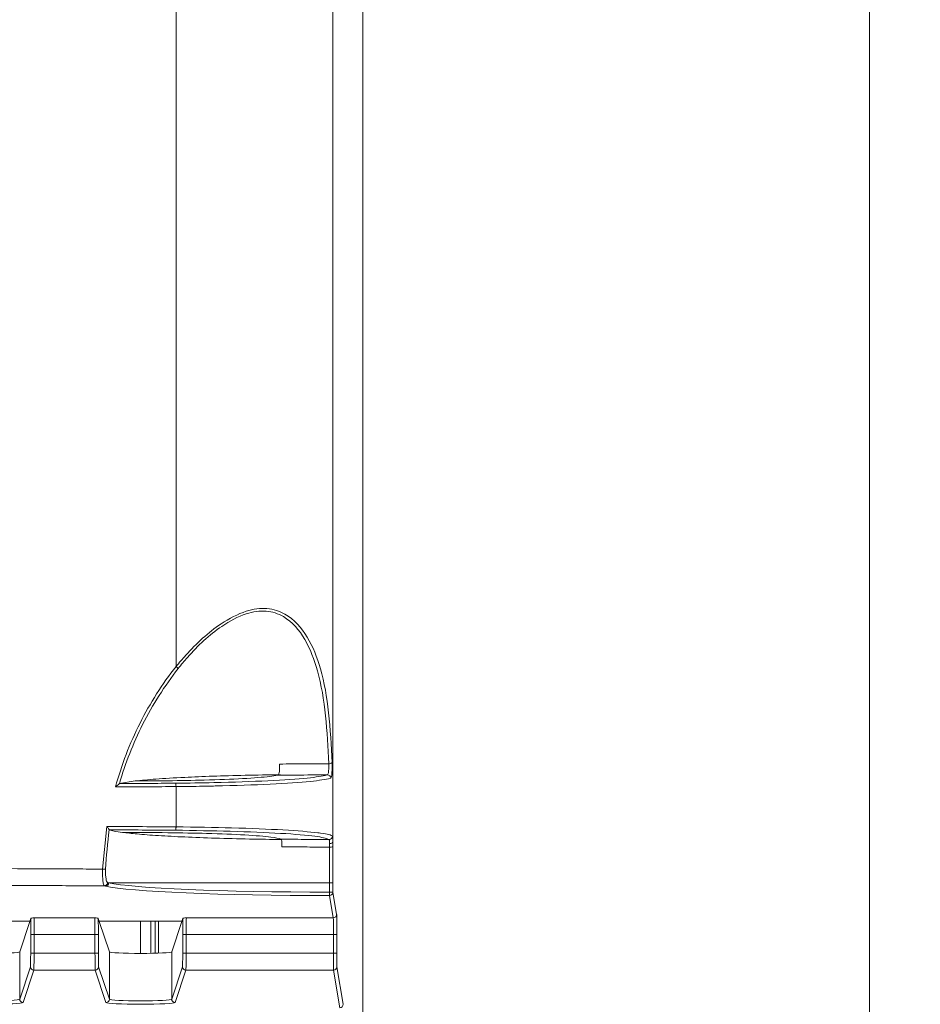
# Model space of a CAD drawing. Header units: millimetres. Extents: x 0 to 1260, y 0 to 891.
# Tile 24 of 89: x 292 to 345, y 506 to 564. Entities that reach past the tile are written whole.
import ezdxf

# ---------------------------------------------------------------- set-up
doc = ezdxf.new("R2010")
doc.units = ezdxf.units.MM
doc.header["$LTSCALE"] = 3
doc.styles.add('SLDTEXTSTYLE1', font='TXT', dxfattribs={"width": 0.75})
doc.dimstyles.new('SLDDIMSTYLE0', dxfattribs={"dimtxt": 7.5, "dimasz": 9, "dimexe": 0, "dimexo": 0.0625, "dimgap": 1.875, "dimtad": 1, "dimdec": 0, "dimrnd": 1e-09, "dimzin": 12, "dimdsep": 46, "dimtxsty": 'SLDTEXTSTYLE1', "dimblk1": 'CLOSED', "dimblk2": 'CLOSED', "dimsah": 1, "dimcen": 0.09, "dimadec": 0, "dimazin": 3, "dimtfac": 1, "dimtofl": 0, "dimtmove": 0, "dimatfit": 3, "dimldrblk": 'CLOSED', "dimfxl": 0, "dimfrac": 2, "dimtolj": 1, "dimtzin": 12, "dimarcsym": 0})

# ---------------------------------------------------------------- blocks, each defined once
blk = doc.blocks.new('_CLOSED')
at = {"color": 0, "linetype": 'ByBlock', "lineweight": -2}
for p, q in [((-1, 0.166667), (0, 0)), ((-1, 0.166667), (-1, -0.166667)), ((0, 0), (-1, -0.166667)), ((0, 0), (-1, 0))]:
    blk.add_line(p, q, dxfattribs=at)
blk = doc.blocks.new('_D')
at = {"color": 7, "linetype": 'Continuous', "lineweight": 0}
for p, q in [((295.237, 789.146), (345.456, 789.146)), ((342.456, 789.146), (342.456, 452.697)), ((298.329, 452.697), (345.456, 452.697))]:
    blk.add_line(p, q, dxfattribs=at)
at = {"color": 7, "linetype": 'Continuous', "lineweight": 0, "xscale": 9, "yscale": 9}
for p, rotation in [((342.456, 789.146, -1.661), 90.0000000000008), ((342.456, 452.697, -1.661), 270.0000000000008)]:
    blk.add_blockref('_CLOSED', p, dxfattribs=dict(at, rotation=rotation))
at = {"color": 7, "linetype": 'Continuous', "lineweight": 0, "insert": (332.788, 612.609), "char_height": 7.5, "attachment_point": 1, "rotation": 90, "style": 'SLDTEXTSTYLE1'}
blk.add_mtext('336', dxfattribs=at)

msp = doc.modelspace()

# ---------------------------------------------------------------- linework, layer by layer
at = {"color": 7, "linetype": 'Continuous', "lineweight": 15}
for p, q in [((312.456, 479.342), (312.456, 754.004)), ((310.687, 515.304), (310.687, 730.05)), ((301.4, 719.992), (301.4, 525.69)), ((298.048, 518.747), (298.057, 518.754)), ((298.057, 518.754), (298.977, 518.908)), ((301.4, 518.576), (301.4, 518.575)), ((301.4, 518.575), (301.4, 516.193)), ((297.055, 513.694), (297.302, 516.218)), ((297.455, 516.018), (297.45, 516.024)), ((301.4, 516.193), (301.4, 516.193)), ((310.688, 515.017), (310.689, 512.884)), ((297.352, 512.899), (297.411, 512.884)), ((297.411, 512.884), (310.49, 512.884)), ((310.49, 512.327), (310.49, 512.884)), ((310.689, 512.884), (310.49, 512.884)), ((310.689, 512.884), (310.689, 512.327)), ((297.216, 512.685), (297.156, 512.699)), ((310.689, 512.327), (310.49, 512.327)), ((310.689, 512.327), (310.907, 511.013)), ((310.707, 510.813), (310.489, 512.127)), ((292.747, 510.606), (287.852, 510.606)), ((292.145, 508.799), (292.744, 510.596)), ((292.747, 510.606), (292.805, 510.778)), ((293.016, 510.813), (296.583, 510.813)), ((296.852, 510.606), (296.795, 510.778)), ((301.747, 510.606), (296.852, 510.606)), ((297.454, 508.799), (296.855, 510.596)), ((299.3, 510.606), (299.3, 508.704)), ((300.355, 508.721), (300.355, 510.606)), ((301.145, 508.799), (301.744, 510.596)), ((301.747, 510.606), (301.805, 510.778)), ((302.016, 510.813), (310.707, 510.813)), ((292.796, 509.814), (292.996, 509.814)), ((292.796, 508.712), (292.796, 509.814)), ((296.603, 509.814), (292.996, 509.814)), ((292.996, 509.814), (292.996, 508.712)), ((296.803, 509.814), (296.603, 509.814)), ((296.603, 508.712), (296.603, 509.814)), ((296.803, 509.814), (296.803, 508.712)), ((301.796, 509.814), (301.996, 509.814)), ((301.796, 508.712), (301.796, 509.814)), ((310.717, 509.814), (301.996, 509.814)), ((301.996, 509.814), (301.996, 508.712)), ((310.917, 509.814), (310.717, 509.814)), ((310.717, 508.712), (310.717, 509.814)), ((310.917, 509.814), (310.917, 508.712)), ((292.145, 508.799), (292.145, 505.999)), ((292.796, 508.712), (292.996, 508.712)), ((292.996, 508.712), (296.603, 508.712)), ((296.803, 508.712), (296.603, 508.712)), ((297.454, 505.999), (297.454, 508.799)), ((301.145, 508.799), (301.145, 505.999)), ((301.796, 508.712), (301.996, 508.712)), ((301.996, 508.712), (310.717, 508.712)), ((310.917, 508.712), (310.717, 508.712)), ((292.145, 505.999), (292.783, 507.913)), ((292.983, 507.714), (292.345, 505.799)), ((296.616, 507.714), (292.983, 507.714)), ((297.254, 505.799), (296.616, 507.714)), ((296.816, 507.913), (297.454, 505.999)), ((301.145, 505.999), (301.783, 507.913)), ((301.983, 507.714), (301.345, 505.799)), ((310.724, 507.714), (301.983, 507.714)), ((311.094, 505.491), (310.724, 507.714)), ((310.924, 507.913), (311.294, 505.691))]:
    msp.add_line(p, q, dxfattribs=at)
at = {"color": 8, "linetype": 'Continuous', "lineweight": 15}
for p, q in [((299.912, 508.709), (299.912, 510.606)), ((300.162, 510.606), (300.162, 508.715))]:
    msp.add_line(p, q, dxfattribs=at)
at = {"color": 7, "linetype": 'Continuous', "lineweight": 15, "flags": 128}
msp.add_lwpolyline([(310.687, 515.304), (310.683, 515.284), (310.671, 515.265), (310.653, 515.248), (310.628, 515.232), (310.598, 515.22), (310.564, 515.21), (310.527, 515.204), (310.488, 515.202)], dxfattribs=at)
at = {"color": 7, "linetype": 'Continuous', "lineweight": 15}
for centre, radius, start, end in [((310.467, 520.166), 0.239, 262.60586, 314.08291), ((310.353, 519.066), 0.201, 0.23824, 89.1725), ((310.467, 515.648), 0.2, 270.21468, 359.80474), ((310.537, 515.528), 0.534, 264.84098, 286.41631), ((300.033, 592.166), 78.529, 267.82622, 267.9547), ((297.151, 512.899), 0.2, 271.28287, 359.81212), ((297.211, 512.885), 0.2, 271.48488, 359.90533), ((300.913, 512.283), 9.577, 359.0656, 0.26056), ((310.489, 512.327), 0.2, 269.99247, 359.93114), ((310.708, 511.013), 0.2, 269.99247, 359.93114), ((292.983, 507.914), 0.2, 180.09622, 269.97363), ((296.616, 507.914), 0.2, 270.02637, 359.90378), ((301.983, 507.914), 0.2, 180.09622, 269.97363), ((310.724, 507.914), 0.2, 269.99247, 359.93114), ((292.345, 505.999), 0.2, 180.09622, 269.97363), ((297.254, 505.999), 0.2, 270.02637, 359.90378), ((301.345, 505.999), 0.2, 180.09622, 269.97363), ((311.094, 505.691), 0.2, 269.99247, 359.93114)]:
    msp.add_arc(centre, radius, start, end, dxfattribs=at)
for centre, major_axis, ratio, start_param, end_param in [((259.424, 536.428), (336.636, 0), 0.052408, 4.830156, 4.835965), ((259.424, 498.34), (336.636, 0), 0.052408, 1.447221, 1.45525), ((310.569, 513.045), (13.5, 0), 0.053184, 3.367066, 4.706517), ((310.569, 512.845), (13.7, 0), 0.052408, 3.367066, 4.706517), ((292.744, 510.796), (0, 0.2), 0.017455, 3.193953, 3.462453), ((292.817, 509.814), (0, 1.2), 0.017455, 0.63777, 1.570796), ((293.017, 509.814), (0, 1), 0.020946, 0.05236, 1.570796), ((296.582, 509.814), (0, 1), 0.020946, 4.712389, 6.230825), ((296.782, 509.814), (0, 1.2), 0.017455, 4.712389, 5.645415), ((296.856, 510.796), (0, 0.2), 0.017455, 2.820733, 3.089233), ((301.744, 510.796), (0, 0.2), 0.017455, 3.193953, 3.462453), ((301.817, 509.814), (0, 1.2), 0.017455, 0.63777, 1.570796), ((302.017, 509.814), (0, 1), 0.020946, 0.05236, 1.570796), ((310.707, 509.814), (0, 1), 0.010472, 4.712389, 6.230825), ((310.907, 509.814), (0, 1.2), 0.008727, 4.712389, 6.230825), ((290.3, 508.8), (1.846, 0), 0.052408, 3.159046, 6.265732), ((292.782, 508.712), (0, 0.8), 0.017455, 3.193953, 4.712389), ((292.982, 508.712), (0, 1), 0.013964, 3.193953, 4.712389), ((296.617, 508.712), (0, 1), 0.013964, 1.570796, 3.089233), ((296.817, 508.712), (0, 0.8), 0.017455, 1.570796, 3.089233), ((299.3, 508.8), (1.846, 0), 0.052408, 3.159046, 6.265732), ((301.782, 508.712), (0, 0.8), 0.017455, 3.193953, 4.712389), ((301.982, 508.712), (0, 1), 0.013964, 3.193953, 4.712389), ((310.724, 508.712), (0, 1), 0.006981, 1.570796, 3.089233), ((310.924, 508.712), (0, 0.8), 0.008727, 1.570796, 3.089233), ((290.3, 505.801), (2.046, 0), 0.052408, 3.159046, 6.265732), ((290.3, 506.001), (1.846, 0), 0.058086, 3.159046, 6.265732), ((299.3, 505.801), (2.046, 0), 0.052408, 3.159046, 6.265732), ((299.3, 506.001), (1.846, 0), 0.058086, 3.159046, 6.265732)]:
    msp.add_ellipse(centre, major_axis=major_axis, ratio=ratio, start_param=start_param, end_param=end_param, dxfattribs=at)
for points, knots in [([(301.403, 525.68), (301.59, 525.904), (302.391, 526.859), (303.77, 528.113), (305.472, 529.013), (306.808, 529.195), (308.143, 528.758), (309.249, 527.502), (310.048, 525.467), (310.491, 522.961), (310.585, 520.994), (310.634, 519.994)], [0, 0, 0, 0, 0.043341, 0.185439, 0.277556, 0.353633, 0.429403, 0.559591, 0.688066, 0.841333, 1, 1, 1, 1]), ([(310.437, 519.929), (310.392, 520.887), (310.301, 522.832), (309.882, 525.321), (309.104, 527.36), (308.044, 528.609), (306.758, 529.046), (305.465, 528.863), (303.813, 527.966), (302.479, 526.728), (301.704, 525.786), (301.523, 525.566)], [0, 0, 0, 0, 0.155098, 0.314794, 0.44374, 0.573385, 0.648137, 0.723062, 0.814406, 0.956612, 1, 1, 1, 1]), ([(297.81, 518.552), (298.009, 519.196), (298.408, 520.49), (299.236, 522.331), (300.223, 524.081), (300.989, 525.167), (301.4, 525.69), (301.4, 525.69)], [0, 0, 0, 0, 0.251075, 0.504592, 0.751058, 0.999993, 1, 1, 1, 1]), ([(301.4, 525.69), (301.4, 525.689), (301.4, 525.686), (301.401, 525.683), (301.402, 525.681), (301.403, 525.68)], [0, 0, 0, 0, 0.389988, 0.784272, 1, 1, 1, 1]), ([(301.523, 525.566), (301.522, 525.567), (301.521, 525.569), (301.513, 525.58), (301.493, 525.601), (301.454, 525.638), (301.42, 525.666), (301.403, 525.68)], [0, 0, 0, 0, 0.0606557, 0.1594823, 0.4396777, 0.7198381, 1, 1, 1, 1]), ([(301.523, 525.566), (301.136, 525.041), (300.359, 523.985), (299.414, 522.292), (298.631, 520.545), (298.225, 519.354), (298.048, 518.748), (298.048, 518.747)], [0, 0, 0, 0, 0.2542891, 0.5111519, 0.7542042, 0.9993362, 1, 1, 1, 1]), ([(307.414, 519.244), (307.431, 519.254), (307.465, 519.274), (307.503, 519.388), (307.526, 519.544), (307.534, 519.713), (307.532, 519.836), (307.528, 519.897), (307.527, 519.91)], [0, 0, 0, 0, 0.2161047, 0.4330099, 0.6276664, 0.7999592, 0.9597457, 1, 1, 1, 1]), ([(307.527, 519.91), (308.062, 519.915), (309.022, 519.926), (310.003, 519.928), (310.437, 519.929)], [0, 0, 0, 0, 0.557523, 1, 1, 1, 1]), ([(310.356, 519.266), (310.363, 519.269), (310.381, 519.278), (310.406, 519.335), (310.426, 519.447), (310.438, 519.596), (310.442, 519.765), (310.438, 519.874), (310.437, 519.929)], [0, 0, 0, 0, 0.096806, 0.279392, 0.460269, 0.640336, 0.820171, 1, 1, 1, 1]), ([(310.634, 519.994), (310.635, 519.918), (310.639, 519.765), (310.635, 519.528), (310.623, 519.32), (310.603, 519.162), (310.578, 519.083), (310.56, 519.071), (310.554, 519.066)], [0, 0, 0, 0, 0.179292, 0.35859, 0.538562, 0.719872, 0.903039, 1, 1, 1, 1]), ([(298.977, 518.908), (299.36, 518.947), (300.143, 519.025), (301.758, 519.12), (303.564, 519.194), (305.469, 519.249), (306.867, 519.271), (307.568, 519.282)], [0, 0, 0, 0, 0.215035, 0.438846, 0.621931, 0.810332, 1, 1, 1, 1]), ([(307.414, 519.244), (307.269, 519.22), (306.837, 519.149), (305.453, 519.045), (303.302, 518.957), (301.652, 518.932), (300.918, 518.921)], [0, 0, 0, 0, 0.151737, 0.455471, 0.757686, 1, 1, 1, 1]), ([(301.368, 518.775), (302.136, 518.786), (304.138, 518.813), (306.961, 518.913), (309.406, 519.072), (310.039, 519.201), (310.356, 519.266)], [0, 0, 0, 0, 0.172208, 0.448842, 0.724397, 1, 1, 1, 1]), ([(310.356, 519.266), (309.968, 519.265), (308.974, 519.263), (308.004, 519.251), (307.414, 519.244)], [0, 0, 0, 0, 0.391254, 1, 1, 1, 1]), ([(298.048, 518.747), (298.041, 518.739), (298.023, 518.722), (297.959, 518.668), (297.885, 518.609), (297.829, 518.566), (297.811, 518.552), (297.81, 518.552)], [0, 0, 0, 0, 0.179783, 0.425149, 0.815955, 0.992184, 1, 1, 1, 1]), ([(298.057, 518.754), (298.601, 518.757), (299.705, 518.764), (300.808, 518.771), (301.368, 518.775)], [0, 0, 0, 0, 0.492626, 1, 1, 1, 1]), ([(301.368, 518.775), (301.368, 518.775), (301.37, 518.774), (301.375, 518.769), (301.384, 518.748), (301.392, 518.703), (301.398, 518.643), (301.399, 518.598), (301.4, 518.576)], [0, 0, 0, 0, 0.036185, 0.112299, 0.334343, 0.556269, 0.778133, 1, 1, 1, 1]), ([(310.554, 519.066), (310.231, 519.002), (309.586, 518.872), (307.101, 518.712), (304.789, 518.634), (302.976, 518.596), (302.201, 518.584), (301.54, 518.577), (301.4, 518.575), (301.4, 518.575)], [0, 0, 0, 0, 0.275418, 0.550761, 0.827212, 0.855582, 0.96932, 0.999996, 1, 1, 1, 1]), ([(301.4, 518.576), (301.4, 518.576), (300.838, 518.572), (299.642, 518.563), (298.445, 518.556), (297.81, 518.552)], [0, 0, 0, 0, 0.000017, 0.470089, 1, 1, 1, 1]), ([(297.45, 516.024), (297.449, 516.023), (297.333, 515.249), (297.282, 514.468), (297.231, 513.688)], [0, 0, 0, 0, 0.001792, 1, 1, 1, 1]), ([(297.302, 516.218), (298.007, 516.214), (299.373, 516.206), (300.739, 516.197), (301.4, 516.193), (301.4, 516.193)], [0, 0, 0, 0, 0.51568, 0.999985, 1, 1, 1, 1]), ([(297.45, 516.024), (297.446, 516.031), (297.438, 516.046), (297.405, 516.091), (297.36, 516.148), (297.321, 516.195), (297.303, 516.217), (297.302, 516.218)], [0, 0, 0, 0, 0.207624, 0.413829, 0.720955, 0.990888, 1, 1, 1, 1]), ([(297.455, 516.018), (297.537, 515.993), (297.711, 515.941), (298.053, 515.891), (298.234, 515.865)], [0, 0, 0, 0, 0.468166, 1, 1, 1, 1]), ([(301.368, 515.994), (300.709, 515.998), (299.406, 516.006), (298.101, 516.014), (297.455, 516.018)], [0, 0, 0, 0, 0.505106, 1, 1, 1, 1]), ([(298.234, 515.865), (298.501, 515.833), (299.071, 515.766), (300.322, 515.674), (301.885, 515.59), (303.708, 515.522), (305.65, 515.47), (307.019, 515.451), (307.669, 515.442)], [0, 0, 0, 0, 0.152523, 0.325386, 0.498249, 0.671122, 0.843996, 1, 1, 1, 1]), ([(307.628, 515.465), (307.466, 515.507), (307.111, 515.597), (305.571, 515.717), (303.413, 515.809), (301.704, 515.836), (300.918, 515.848)], [0, 0, 0, 0, 0.2276975, 0.4972377, 0.7686849, 1, 1, 1, 1]), ([(301.4, 516.193), (301.399, 516.171), (301.398, 516.126), (301.392, 516.066), (301.384, 516.02), (301.376, 516), (301.37, 515.995), (301.369, 515.994), (301.368, 515.994)], [0, 0, 0, 0, 0.221856, 0.443709, 0.66563, 0.88768, 0.96464, 1, 1, 1, 1]), ([(310.468, 515.447), (310.269, 515.513), (309.872, 515.646), (307.723, 515.816), (304.814, 515.941), (302.476, 515.977), (301.368, 515.994)], [0, 0, 0, 0, 0.255935, 0.511855, 0.768569, 1, 1, 1, 1]), ([(301.4, 516.193), (301.4, 516.193), (302.545, 516.182), (304.901, 516.138), (307.891, 516.016), (309.381, 515.895), (310.124, 515.799), (310.497, 515.734), (310.612, 515.676), (310.668, 515.647)], [0, 0, 0, 0, 0.000004, 0.2315582, 0.4878954, 0.7434288, 0.7724927, 0.8890714, 1, 1, 1, 1]), ([(307.628, 515.465), (308.153, 515.46), (309.091, 515.45), (310.047, 515.448), (310.468, 515.447)], [0, 0, 0, 0, 0.559469, 1, 1, 1, 1]), ([(307.672, 515.013), (307.671, 515.068), (307.67, 515.176), (307.663, 515.313), (307.652, 515.414), (307.639, 515.457), (307.63, 515.464), (307.628, 515.465)], [0, 0, 0, 0, 0.225578, 0.450991, 0.680897, 0.920608, 1, 1, 1, 1]), ([(310.488, 515.202), (310.487, 515.244), (310.486, 515.332), (310.481, 515.422), (310.472, 515.439), (310.468, 515.447)], [0, 0, 0, 0, 0.315503, 0.657597, 1, 1, 1, 1]), ([(310.489, 514.997), (310.489, 515.013), (310.489, 515.085), (310.488, 515.151), (310.488, 515.202)], [0, 0, 0, 0, 0.225522, 1, 1, 1, 1]), ([(310.684, 515.487), (310.684, 515.482), (310.686, 515.44), (310.687, 515.367), (310.687, 515.304)], [0, 0, 0, 0, 0.123706, 1, 1, 1, 1]), ([(310.687, 515.304), (310.687, 515.232), (310.688, 515.14), (310.688, 515.039), (310.688, 515.017)], [0, 0, 0, 0, 0.774476, 1, 1, 1, 1]), ([(310.489, 514.997), (310.043, 514.998), (309.096, 514.999), (308.165, 515.008), (307.672, 515.013)], [0, 0, 0, 0, 0.470408, 1, 1, 1, 1]), ([(310.49, 512.884), (310.49, 513.018), (310.49, 513.723), (310.489, 514.426), (310.489, 514.997)], [0, 0, 0, 0, 0.189086, 1, 1, 1, 1]), ([(290.856, 513.722), (291.88, 513.717), (293.426, 513.711), (295.492, 513.701), (296.534, 513.696), (297.055, 513.694)], [0, 0, 0, 0, 0.495265, 0.74763, 1, 1, 1, 1]), ([(297.156, 512.699), (297.145, 512.708), (297.119, 512.729), (297.085, 512.856), (297.06, 513.08), (297.048, 513.37), (297.053, 513.586), (297.055, 513.694)], [0, 0, 0, 0, 0.146012, 0.365079, 0.577528, 0.788487, 1, 1, 1, 1]), ([(297.231, 513.688), (297.229, 513.602), (297.225, 513.43), (297.241, 513.201), (297.271, 513.023), (297.31, 512.922), (297.34, 512.905), (297.352, 512.899)], [0, 0, 0, 0, 0.210549, 0.420786, 0.633153, 0.853014, 1, 1, 1, 1]), ([(297.156, 512.699), (296.601, 512.702), (295.492, 512.708), (293.378, 512.72), (291.817, 512.728), (290.812, 512.733)], [0, 0, 0, 0, 0.262408, 0.524822, 1, 1, 1, 1]), ([(292.805, 510.778), (292.819, 510.783), (292.851, 510.795), (292.958, 510.806), (293.015, 510.813), (293.016, 510.813)], [0, 0, 0, 0, 0.420447, 0.990916, 1, 1, 1, 1]), ([(296.583, 510.813), (296.584, 510.813), (296.641, 510.806), (296.748, 510.795), (296.781, 510.783), (296.795, 510.778)], [0, 0, 0, 0, 0.0090842, 0.5795532, 1, 1, 1, 1]), ([(301.805, 510.778), (301.819, 510.783), (301.851, 510.795), (301.958, 510.806), (302.015, 510.813), (302.016, 510.813)], [0, 0, 0, 0, 0.420447, 0.990916, 1, 1, 1, 1])]:
    msp.add_open_spline(points, degree=3, knots=knots, dxfattribs=at)
at = {"color": 8, "linetype": 'Continuous', "lineweight": 15}
msp.add_open_spline([(310.668, 515.647), (310.672, 515.636), (310.68, 515.617), (310.683, 515.528), (310.684, 515.487)], degree=3, knots=[0, 0, 0, 0, 0.535613, 1, 1, 1, 1], dxfattribs=at)

# ---------------------------------------------------------------- dimensions: what is measured, and where the dimension line sits
at = {"color": 7, "linetype": 'Continuous', "lineweight": 0}
dim = msp.add_linear_dim(base=(342.456, 452.697), p1=(292.237, 789.146), p2=(295.329, 452.697), angle=90, dimstyle='SLDDIMSTYLE0', dxfattribs=at)
dim.commit()
dim.dimension.update_dxf_attribs({"geometry": '_D', "text_midpoint": (342.456, 620.921), "dimtype": 160})

doc.saveas('drawing.dxf')
